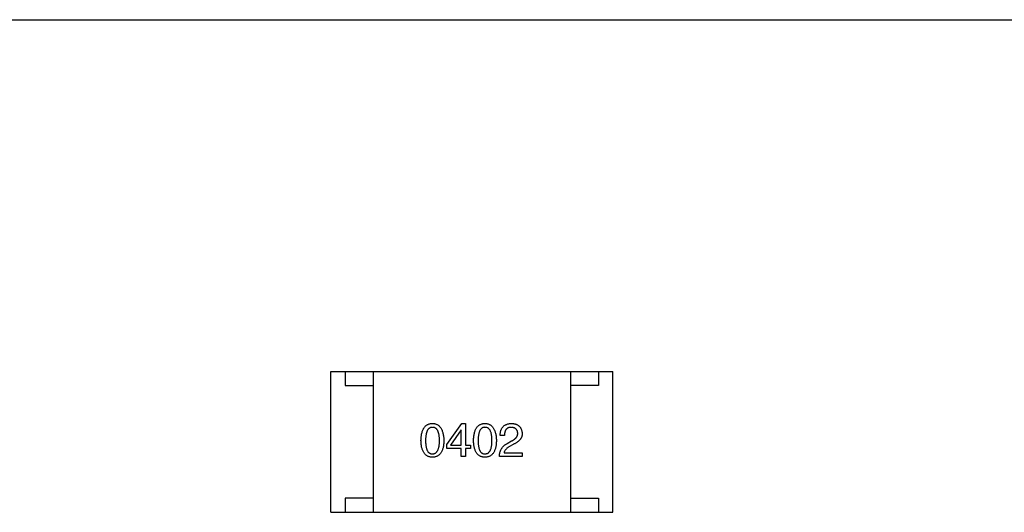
# Model space of a CAD drawing. Header units: millimetres. Extents: x 72 to 239, y 133 to 319.
# Tile 133 of 240: x 111.67 to 115.17, y 276.17 to 277.92. Entities that reach past the tile are written whole.
import ezdxf

# ---------------------------------------------------------------- set-up
doc = ezdxf.new("R2010")
doc.units = ezdxf.units.MM
doc.header["$LTSCALE"] = 5
doc.layers.get('0').update_dxf_attribs({"linetype": 'CONTINUOUS'})

msp = doc.modelspace()

# ---------------------------------------------------------------- linework, layer by layer
for p, q in [((110.4784, 277.9228), (115.4784, 277.9228)), ((112.7784, 276.1729), (112.7784, 276.6729)), ((112.7784, 276.6729), (113.7784, 276.6729)), ((112.8284, 276.6729), (112.8284, 276.6229)), ((112.9284, 276.6729), (112.9284, 276.1729)), ((113.6284, 276.6729), (113.6284, 276.1729)), ((113.7284, 276.6729), (113.7284, 276.6229)), ((113.7784, 276.1729), (113.7784, 276.6729)), ((112.8284, 276.6229), (112.9284, 276.6229)), ((113.7284, 276.6229), (113.6284, 276.6229)), ((113.1891, 276.4138), (113.2429, 276.4886)), ((113.2403, 276.4656), (113.2029, 276.4119)), ((113.2409, 276.4656), (113.2403, 276.4656)), ((113.2409, 276.4119), (113.2409, 276.4656)), ((113.2429, 276.4886), (113.2554, 276.4886)), ((113.2554, 276.4886), (113.2554, 276.4119)), ((113.394, 276.446), (113.3789, 276.446)), ((113.4038, 276.4171), (113.4196, 276.4263)), ((113.1891, 276.3994), (113.1891, 276.4138)), ((113.2409, 276.3994), (113.1891, 276.3994)), ((113.2029, 276.4119), (113.2409, 276.4119)), ((113.2409, 276.3706), (113.2409, 276.3994)), ((113.2554, 276.4119), (113.2731, 276.4119)), ((113.2554, 276.3994), (113.2554, 276.3706)), ((113.2731, 276.3994), (113.2554, 276.3994)), ((113.2731, 276.4119), (113.2731, 276.3994)), ((113.4248, 276.4138), (113.4124, 276.4066)), ((113.2554, 276.3706), (113.2409, 276.3706)), ((113.457, 276.3706), (113.3763, 276.3706)), ((113.3927, 276.3843), (113.457, 276.3843)), ((113.457, 276.3843), (113.457, 276.3706)), ((112.8284, 276.2229), (112.8284, 276.1729)), ((112.9284, 276.2229), (112.8284, 276.2229)), ((113.6284, 276.2229), (113.7284, 276.2229)), ((113.7284, 276.2229), (113.7284, 276.1729)), ((112.7784, 276.1729), (113.7784, 276.1729))]:
    msp.add_line(p, q)
for points, knots in [([(113.0978, 276.4276), (113.0979, 276.43), (113.0981, 276.4348), (113.0987, 276.4416), (113.0996, 276.448), (113.1008, 276.4539), (113.1023, 276.4594), (113.1041, 276.4644), (113.1061, 276.4689), (113.1085, 276.473), (113.1112, 276.4766), (113.1142, 276.4797), (113.1175, 276.4824), (113.1212, 276.4846), (113.1251, 276.4863), (113.1293, 276.4876), (113.1338, 276.4884), (113.1369, 276.4885), (113.1385, 276.4886)], [0, 0, 0, 0, 0.088823, 0.172287, 0.250296, 0.323438, 0.392244, 0.456221, 0.516635, 0.573871, 0.628, 0.680335, 0.731489, 0.782557, 0.834044, 0.886738, 0.942089, 1, 1, 1, 1]), ([(113.1385, 276.4748), (113.1375, 276.4748), (113.1356, 276.4747), (113.1328, 276.4742), (113.1302, 276.4732), (113.1278, 276.4719), (113.1256, 276.4702), (113.1236, 276.4682), (113.1218, 276.4658), (113.1202, 276.463), (113.1188, 276.4598), (113.1175, 276.4563), (113.1166, 276.4524), (113.1157, 276.4482), (113.115, 276.4435), (113.1146, 276.4386), (113.1143, 276.4332), (113.1142, 276.4295), (113.1142, 276.4276)], [0, 0, 0, 0, 0.049764, 0.097007, 0.143217, 0.188577, 0.235116, 0.282997, 0.333719, 0.387776, 0.445989, 0.508679, 0.576563, 0.649481, 0.728235, 0.812722, 0.903548, 1, 1, 1, 1]), ([(113.1385, 276.4886), (113.1401, 276.4885), (113.1431, 276.4883), (113.1476, 276.4874), (113.1517, 276.4861), (113.1556, 276.4844), (113.1591, 276.4821), (113.1624, 276.4794), (113.1654, 276.4763), (113.1681, 276.4727), (113.1705, 276.4686), (113.1726, 276.4641), (113.1744, 276.4591), (113.176, 276.4537), (113.1772, 276.4478), (113.1781, 276.4415), (113.1788, 276.4347), (113.179, 276.43), (113.1791, 276.4276)], [0, 0, 0, 0, 0.057415, 0.112361, 0.16496, 0.216437, 0.267441, 0.318839, 0.371478, 0.426325, 0.483626, 0.544235, 0.608673, 0.677374, 0.750405, 0.828394, 0.911525, 1, 1, 1, 1]), ([(113.1634, 276.4276), (113.1634, 276.4295), (113.1634, 276.4332), (113.1631, 276.4386), (113.1626, 276.4435), (113.1619, 276.4482), (113.161, 276.4524), (113.16, 276.4563), (113.1587, 276.4598), (113.1573, 276.463), (113.1556, 276.4658), (113.1538, 276.4682), (113.1517, 276.4702), (113.1494, 276.4719), (113.147, 276.4732), (113.1443, 276.4742), (113.1415, 276.4747), (113.1395, 276.4748), (113.1385, 276.4748)], [0, 0, 0, 0, 0.095719, 0.185854, 0.269738, 0.347952, 0.420315, 0.487894, 0.550245, 0.608186, 0.662454, 0.713283, 0.761375, 0.808209, 0.854301, 0.901312, 0.949396, 1, 1, 1, 1]), ([(113.2844, 276.4276), (113.2844, 276.43), (113.2846, 276.4348), (113.2852, 276.4416), (113.2861, 276.448), (113.2873, 276.4539), (113.2888, 276.4594), (113.2906, 276.4644), (113.2927, 276.4689), (113.2951, 276.473), (113.2978, 276.4766), (113.3008, 276.4797), (113.3041, 276.4824), (113.3077, 276.4846), (113.3116, 276.4863), (113.3158, 276.4876), (113.3203, 276.4884), (113.3234, 276.4885), (113.325, 276.4886)], [0, 0, 0, 0, 0.088823, 0.172287, 0.250296, 0.323438, 0.392244, 0.456221, 0.516635, 0.573871, 0.628, 0.680335, 0.731489, 0.782557, 0.834044, 0.886738, 0.942089, 1, 1, 1, 1]), ([(113.325, 276.4748), (113.324, 276.4748), (113.3221, 276.4747), (113.3193, 276.4742), (113.3167, 276.4732), (113.3143, 276.4719), (113.3121, 276.4702), (113.3101, 276.4682), (113.3083, 276.4658), (113.3067, 276.463), (113.3053, 276.4598), (113.3041, 276.4563), (113.3031, 276.4524), (113.3022, 276.4482), (113.3015, 276.4435), (113.3011, 276.4386), (113.3008, 276.4332), (113.3008, 276.4295), (113.3007, 276.4276)], [0, 0, 0, 0, 0.049764, 0.097007, 0.143217, 0.188577, 0.235116, 0.282997, 0.333719, 0.387776, 0.445989, 0.508679, 0.576563, 0.649481, 0.728235, 0.812722, 0.903548, 1, 1, 1, 1]), ([(113.325, 276.4886), (113.3266, 276.4885), (113.3296, 276.4883), (113.3341, 276.4874), (113.3382, 276.4861), (113.3421, 276.4844), (113.3457, 276.4821), (113.3489, 276.4794), (113.3519, 276.4763), (113.3546, 276.4727), (113.357, 276.4686), (113.3591, 276.4641), (113.361, 276.4591), (113.3625, 276.4537), (113.3637, 276.4478), (113.3647, 276.4415), (113.3654, 276.4347), (113.3656, 276.43), (113.3657, 276.4276)], [0, 0, 0, 0, 0.057415, 0.112361, 0.16496, 0.216437, 0.267441, 0.318839, 0.371478, 0.426325, 0.483626, 0.544235, 0.608673, 0.677374, 0.750405, 0.828394, 0.911525, 1, 1, 1, 1]), ([(113.3499, 276.4276), (113.3499, 276.4295), (113.3499, 276.4332), (113.3496, 276.4386), (113.3491, 276.4435), (113.3484, 276.4482), (113.3476, 276.4524), (113.3465, 276.4563), (113.3452, 276.4598), (113.3438, 276.463), (113.3421, 276.4658), (113.3403, 276.4682), (113.3382, 276.4702), (113.336, 276.4719), (113.3335, 276.4732), (113.3308, 276.4742), (113.328, 276.4747), (113.326, 276.4748), (113.325, 276.4748)], [0, 0, 0, 0, 0.095719, 0.185854, 0.269738, 0.347952, 0.420315, 0.487894, 0.550245, 0.608186, 0.662454, 0.713283, 0.761375, 0.808209, 0.854301, 0.901312, 0.949396, 1, 1, 1, 1]), ([(113.3789, 276.446), (113.379, 276.4476), (113.3791, 276.4509), (113.3796, 276.4556), (113.3805, 276.46), (113.3816, 276.4641), (113.3831, 276.4679), (113.3849, 276.4713), (113.387, 276.4745), (113.3894, 276.4773), (113.3921, 276.4799), (113.3951, 276.4821), (113.3984, 276.4839), (113.4021, 276.4855), (113.406, 276.4868), (113.4103, 276.4877), (113.4148, 276.4884), (113.418, 276.4885), (113.4196, 276.4886)], [0, 0, 0, 0, 0.074935, 0.145873, 0.212498, 0.27598, 0.33603, 0.394042, 0.450372, 0.505546, 0.560812, 0.616481, 0.673265, 0.732328, 0.7938, 0.858943, 0.92718, 1, 1, 1, 1]), ([(113.4176, 276.4748), (113.4167, 276.4748), (113.4149, 276.4747), (113.4123, 276.4744), (113.4098, 276.4738), (113.4075, 276.4731), (113.4054, 276.472), (113.4035, 276.4708), (113.4018, 276.4693), (113.4002, 276.4676), (113.3988, 276.4657), (113.3976, 276.4635), (113.3966, 276.4611), (113.3957, 276.4585), (113.395, 276.4557), (113.3945, 276.4527), (113.3941, 276.4494), (113.394, 276.4471), (113.394, 276.446)], [0, 0, 0, 0, 0.065945, 0.127767, 0.186553, 0.242898, 0.297728, 0.351599, 0.404854, 0.459191, 0.515338, 0.573322, 0.634405, 0.698538, 0.767039, 0.84022, 0.917406, 1, 1, 1, 1]), ([(113.4412, 276.4538), (113.4411, 276.4547), (113.441, 276.4563), (113.4406, 276.4586), (113.44, 276.4607), (113.4393, 276.4628), (113.4384, 276.4646), (113.4373, 276.4663), (113.4361, 276.4679), (113.4347, 276.4693), (113.4331, 276.4705), (113.4314, 276.4716), (113.4295, 276.4725), (113.4274, 276.4733), (113.4252, 276.4739), (113.4228, 276.4744), (113.4203, 276.4747), (113.4185, 276.4748), (113.4176, 276.4748)], [0, 0, 0, 0, 0.069456, 0.136175, 0.198596, 0.258993, 0.316838, 0.37342, 0.428889, 0.48454, 0.540119, 0.597644, 0.65702, 0.718534, 0.783117, 0.851564, 0.923888, 1, 1, 1, 1]), ([(113.4196, 276.4886), (113.421, 276.4885), (113.4238, 276.4883), (113.4279, 276.4877), (113.4316, 276.4868), (113.4352, 276.4857), (113.4384, 276.4844), (113.4414, 276.4828), (113.4442, 276.4809), (113.4467, 276.4788), (113.4489, 276.4765), (113.4509, 276.4739), (113.4525, 276.471), (113.4539, 276.4679), (113.4551, 276.4646), (113.456, 276.461), (113.4566, 276.4572), (113.4568, 276.4545), (113.457, 276.4532)], [0, 0, 0, 0, 0.074847, 0.14558, 0.212628, 0.276599, 0.337792, 0.396608, 0.453638, 0.509854, 0.565589, 0.621545, 0.678777, 0.737222, 0.798388, 0.862259, 0.929312, 1, 1, 1, 1]), ([(113.1385, 276.3686), (113.1369, 276.3687), (113.1338, 276.3688), (113.1293, 276.3696), (113.1251, 276.3708), (113.1212, 276.3724), (113.1176, 276.3746), (113.1142, 276.3771), (113.1112, 276.3802), (113.1086, 276.3837), (113.1061, 276.3876), (113.1041, 276.392), (113.1023, 276.3968), (113.1008, 276.4021), (113.0996, 276.4079), (113.0987, 276.414), (113.0981, 276.4207), (113.0979, 276.4252), (113.0978, 276.4276)], [0, 0, 0, 0, 0.059135, 0.115606, 0.169241, 0.221578, 0.273261, 0.324749, 0.377329, 0.431642, 0.488541, 0.548597, 0.612232, 0.680174, 0.752504, 0.829777, 0.912307, 1, 1, 1, 1]), ([(113.1142, 276.4276), (113.1142, 276.4257), (113.1143, 276.422), (113.1146, 276.4167), (113.115, 276.4117), (113.1157, 276.407), (113.1166, 276.4028), (113.1175, 276.3989), (113.1188, 276.3954), (113.1202, 276.3922), (113.1218, 276.3894), (113.1236, 276.387), (113.1256, 276.385), (113.1278, 276.3833), (113.1302, 276.382), (113.1328, 276.381), (113.1356, 276.3805), (113.1375, 276.3804), (113.1385, 276.3804)], [0, 0, 0, 0, 0.096457, 0.187288, 0.27178, 0.350132, 0.423455, 0.491343, 0.554037, 0.612253, 0.666313, 0.717038, 0.764921, 0.811214, 0.856775, 0.902988, 0.950234, 1, 1, 1, 1]), ([(113.1385, 276.3804), (113.1395, 276.3805), (113.1415, 276.3806), (113.1443, 276.3812), (113.147, 276.3822), (113.1494, 276.3835), (113.1517, 276.3852), (113.1537, 276.3873), (113.1556, 276.3898), (113.1573, 276.3926), (113.1587, 276.3957), (113.16, 276.3992), (113.161, 276.4031), (113.1619, 276.4073), (113.1626, 276.4119), (113.1631, 276.4168), (113.1634, 276.4221), (113.1634, 276.4257), (113.1634, 276.4276)], [0, 0, 0, 0, 0.050879, 0.099377, 0.146973, 0.193618, 0.240619, 0.289461, 0.34047, 0.395283, 0.453059, 0.515633, 0.582666, 0.655287, 0.732971, 0.815933, 0.905166, 1, 1, 1, 1]), ([(113.1791, 276.4276), (113.1791, 276.4252), (113.1789, 276.4207), (113.1783, 276.414), (113.1774, 276.4079), (113.1762, 276.4021), (113.1747, 276.3968), (113.1729, 276.392), (113.1708, 276.3876), (113.1684, 276.3837), (113.1657, 276.3802), (113.1627, 276.3771), (113.1594, 276.3746), (113.1558, 276.3724), (113.1519, 276.3708), (113.1477, 276.3696), (113.1432, 276.3688), (113.1401, 276.3687), (113.1385, 276.3686)], [0, 0, 0, 0, 0.08769, 0.170218, 0.24749, 0.319818, 0.387758, 0.451391, 0.511445, 0.568185, 0.622681, 0.67526, 0.726746, 0.778428, 0.830764, 0.884397, 0.940866, 1, 1, 1, 1]), ([(113.325, 276.3686), (113.3234, 276.3687), (113.3203, 276.3688), (113.3158, 276.3696), (113.3116, 276.3708), (113.3077, 276.3724), (113.3041, 276.3746), (113.3008, 276.3771), (113.2978, 276.3802), (113.2951, 276.3837), (113.2927, 276.3876), (113.2906, 276.392), (113.2888, 276.3968), (113.2873, 276.4021), (113.2861, 276.4079), (113.2852, 276.414), (113.2846, 276.4207), (113.2844, 276.4252), (113.2844, 276.4276)], [0, 0, 0, 0, 0.059135, 0.115606, 0.169241, 0.221578, 0.273261, 0.324749, 0.377329, 0.431642, 0.488541, 0.548597, 0.612232, 0.680174, 0.752504, 0.829777, 0.912307, 1, 1, 1, 1]), ([(113.3007, 276.4276), (113.3008, 276.4257), (113.3008, 276.422), (113.3011, 276.4167), (113.3015, 276.4117), (113.3022, 276.407), (113.3031, 276.4028), (113.3041, 276.3989), (113.3053, 276.3954), (113.3067, 276.3922), (113.3083, 276.3894), (113.3101, 276.387), (113.3121, 276.385), (113.3143, 276.3833), (113.3167, 276.382), (113.3193, 276.381), (113.3221, 276.3805), (113.324, 276.3804), (113.325, 276.3804)], [0, 0, 0, 0, 0.096457, 0.187288, 0.27178, 0.350132, 0.423455, 0.491343, 0.554037, 0.612253, 0.666313, 0.717038, 0.764921, 0.811214, 0.856775, 0.902988, 0.950234, 1, 1, 1, 1]), ([(113.325, 276.3804), (113.326, 276.3805), (113.328, 276.3806), (113.3308, 276.3812), (113.3335, 276.3822), (113.336, 276.3835), (113.3382, 276.3852), (113.3403, 276.3873), (113.3421, 276.3898), (113.3438, 276.3926), (113.3453, 276.3957), (113.3465, 276.3992), (113.3476, 276.4031), (113.3484, 276.4073), (113.3491, 276.4119), (113.3496, 276.4168), (113.3499, 276.4221), (113.3499, 276.4257), (113.3499, 276.4276)], [0, 0, 0, 0, 0.050879, 0.099377, 0.146973, 0.193618, 0.240619, 0.289461, 0.34047, 0.395283, 0.453059, 0.515633, 0.582666, 0.655287, 0.732971, 0.815933, 0.905166, 1, 1, 1, 1]), ([(113.3657, 276.4276), (113.3656, 276.4252), (113.3654, 276.4207), (113.3648, 276.414), (113.3639, 276.4079), (113.3627, 276.4021), (113.3612, 276.3968), (113.3594, 276.392), (113.3573, 276.3876), (113.355, 276.3837), (113.3523, 276.3802), (113.3493, 276.3771), (113.3459, 276.3746), (113.3423, 276.3724), (113.3384, 276.3708), (113.3342, 276.3696), (113.3297, 276.3688), (113.3266, 276.3687), (113.325, 276.3686)], [0, 0, 0, 0, 0.08769, 0.170218, 0.24749, 0.319818, 0.387758, 0.451391, 0.511445, 0.568185, 0.622681, 0.67526, 0.726746, 0.778428, 0.830764, 0.884397, 0.940866, 1, 1, 1, 1]), ([(113.4196, 276.4263), (113.4205, 276.4268), (113.4223, 276.4277), (113.4249, 276.4293), (113.4273, 276.4308), (113.4295, 276.4324), (113.4315, 276.434), (113.4334, 276.4357), (113.435, 276.4373), (113.4364, 276.4391), (113.4377, 276.4408), (113.4388, 276.4426), (113.4397, 276.4444), (113.4404, 276.4462), (113.4409, 276.4481), (113.4412, 276.45), (113.4413, 276.4519), (113.4413, 276.4532), (113.4412, 276.4538)], [0, 0, 0, 0, 0.084365, 0.165386, 0.24176, 0.314729, 0.38433, 0.449952, 0.513164, 0.5734, 0.630824, 0.68644, 0.740136, 0.792605, 0.844515, 0.896112, 0.947763, 1, 1, 1, 1]), ([(113.457, 276.4532), (113.457, 276.4522), (113.457, 276.4502), (113.4568, 276.4473), (113.4563, 276.4444), (113.4555, 276.4416), (113.4544, 276.4389), (113.4531, 276.4362), (113.4515, 276.4337), (113.4496, 276.4312), (113.4474, 276.4287), (113.445, 276.4264), (113.4423, 276.4241), (113.4393, 276.4219), (113.4361, 276.4197), (113.4326, 276.4177), (113.4288, 276.4157), (113.4262, 276.4145), (113.4248, 276.4138)], [0, 0, 0, 0, 0.055083, 0.109453, 0.162685, 0.21614, 0.26961, 0.324284, 0.380202, 0.437433, 0.497084, 0.559152, 0.624288, 0.692446, 0.763862, 0.838743, 0.917269, 1, 1, 1, 1]), ([(113.3763, 276.3706), (113.3764, 276.3719), (113.3764, 276.3745), (113.3768, 276.3783), (113.3774, 276.382), (113.3782, 276.3855), (113.3792, 276.3889), (113.3804, 276.3922), (113.3818, 276.3953), (113.3835, 276.3983), (113.3853, 276.4011), (113.3874, 276.4038), (113.3896, 276.4064), (113.392, 276.4088), (113.3947, 276.4111), (113.3975, 276.4133), (113.4006, 276.4153), (113.4027, 276.4165), (113.4038, 276.4171)], [0, 0, 0, 0, 0.069512, 0.136307, 0.201431, 0.265186, 0.327322, 0.388242, 0.448098, 0.507757, 0.566952, 0.626243, 0.686026, 0.745963, 0.807549, 0.869906, 0.934172, 1, 1, 1, 1]), ([(113.4124, 276.4066), (113.411, 276.4058), (113.4083, 276.4042), (113.4045, 276.4017), (113.4013, 276.399), (113.3986, 276.3962), (113.3964, 276.3934), (113.3946, 276.3905), (113.3933, 276.3875), (113.3929, 276.3854), (113.3927, 276.3843)], [0, 0, 0, 0, 0.158292, 0.304606, 0.440272, 0.565336, 0.681745, 0.791834, 0.896966, 1, 1, 1, 1])]:
    msp.add_open_spline(points, degree=3, knots=knots)

doc.saveas('drawing.dxf')
